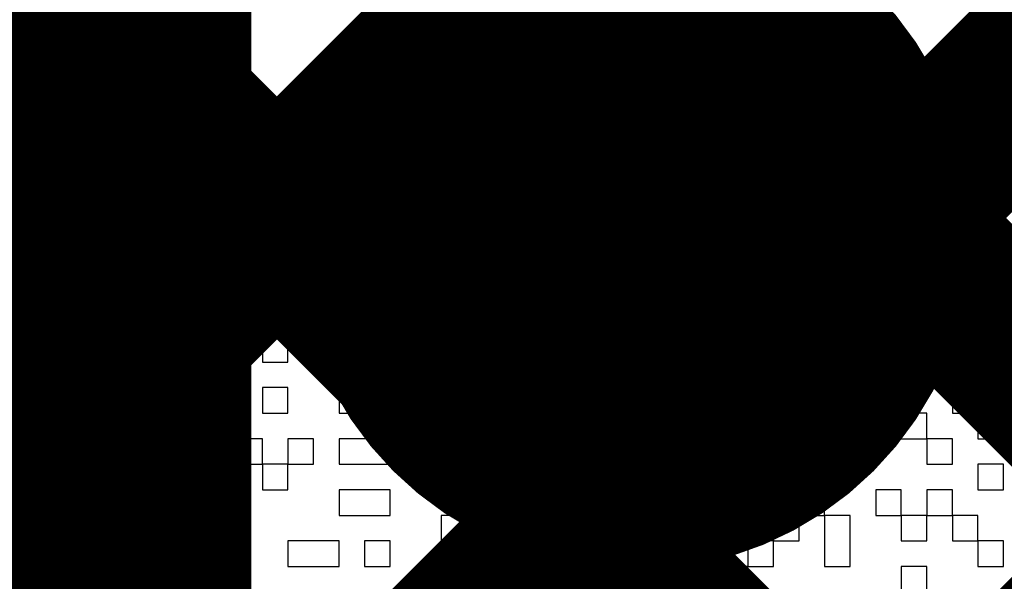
# Model space of a CAD drawing. Header units: millimetres. Extents: x 3.06 to 5.82, y 1.29 to 3.84.
# Tile 129 of 244: x 4.7822 to 4.828, y 2.2317 to 2.2578. Entities that reach past the tile are written whole.
import ezdxf

# ---------------------------------------------------------------- set-up
doc = ezdxf.new("R2010")
doc.units = ezdxf.units.MM
doc.header["$MEASUREMENT"] = 0
for name, color, linetype in [('BottomLayer', 5, 'Continuous'), ('BottomSolder', 6, 'Continuous'), ('MultiLayer', 9, 'Continuous'), ('TopLayer', 1, 'Continuous'), ('TopOverlay', 2, 'Continuous'), ('TopSolder', 216, 'Continuous'), ('ViaHoleLayer', 16, 'Continuous')]:
    doc.layers.add(name, color=color, linetype=linetype)

msp = doc.modelspace()

# ---------------------------------------------------------------- linework, layer by layer
at = {"layer": 'BottomLayer', "const_width": 0.008}
for points in [[(4.789, 2.186846), (5.353673, 2.75152)], [(4.789, 2.21513), (5.325389, 2.75152)], [(4.789, 2.243415), (5.27927, 2.733685)], [(4.789, 2.071), (4.789, 2.726)], [(4.789, 2.28207), (5.181085, 1.889985)], [(4.789, 2.253786), (5.170879, 1.871907)]]:
    msp.add_lwpolyline(points, dxfattribs=at)
at = {"layer": 'BottomLayer'}
for points, const_width in [([(4.804872, 2.248, 1), (4.816683, 2.248, 1)], 0.011811), ([(4.787, 2.253786, 1), (4.791, 2.253786, 1)], 0.004), ([(4.787, 2.243415, 1), (4.791, 2.243415, 1)], 0.004)]:
    msp.add_lwpolyline(points, format="xyb", close=True, dxfattribs=dict(at, const_width=const_width))
at = {"layer": 'BottomSolder', "const_width": 0.015811}
msp.add_lwpolyline([(4.802872, 2.248, 1), (4.818683, 2.248, 1)], format="xyb", close=True, dxfattribs=at)
at = {"layer": 'MultiLayer', "const_width": 0.011811}
msp.add_lwpolyline([(4.804872, 2.248, 1), (4.816683, 2.248, 1)], format="xyb", close=True, dxfattribs=at)
at = {"layer": 'TopLayer'}
for points, const_width in [([(4.547986, 2.030685), (4.957301, 2.44)], 0.008), ([(4.57627, 2.030685), (4.985585, 2.44)], 0.008), ([(4.59587, 2.022), (5.01387, 2.44)], 0.008), ([(4.624154, 2.022), (5.042154, 2.44)], 0.008), ([(4.678, 2.39307), (4.992, 2.07907)], 0.008), ([(4.771, 2.162992), (4.771, 2.341)], 0.04), ([(4.696937, 2.345849), (4.992, 2.050786)], 0.008), ([(4.69547, 2.319032), (4.992, 2.022502)], 0.008)]:
    msp.add_lwpolyline(points, dxfattribs=dict(at, const_width=const_width))
at = {"layer": 'TopLayer', "const_width": 0.011811}
msp.add_lwpolyline([(4.804872, 2.248, 1), (4.816683, 2.248, 1)], format="xyb", close=True, dxfattribs=at)
at = {"layer": 'TopOverlay'}
for p, q in [((4.78043, 2.25022), (4.782808, 2.25022)), ((4.782808, 2.25022), (4.782808, 2.24903)), ((4.783998, 2.24903), (4.783998, 2.25022)), ((4.783998, 2.25022), (4.786376, 2.25022)), ((4.786376, 2.25022), (4.786376, 2.24903)), ((4.787565, 2.24903), (4.787565, 2.25022)), ((4.787565, 2.25022), (4.788755, 2.25022)), ((4.788755, 2.25022), (4.788755, 2.24903)), ((4.789944, 2.24903), (4.789944, 2.25022)), ((4.789944, 2.25022), (4.79589, 2.25022)), ((4.79589, 2.25022), (4.79589, 2.24903)), ((4.797079, 2.24903), (4.797079, 2.25022)), ((4.797079, 2.25022), (4.799458, 2.25022)), ((4.799458, 2.25022), (4.799458, 2.24903)), ((4.800647, 2.24903), (4.800647, 2.25022)), ((4.800647, 2.25022), (4.803026, 2.25022)), ((4.803026, 2.25022), (4.803026, 2.24903)), ((4.804215, 2.24903), (4.804215, 2.25022)), ((4.804215, 2.25022), (4.805404, 2.25022)), ((4.805404, 2.25022), (4.805404, 2.24903)), ((4.806593, 2.24903), (4.806593, 2.25022)), ((4.806593, 2.25022), (4.808972, 2.25022)), ((4.808972, 2.25022), (4.808972, 2.24903)), ((4.782808, 2.24903), (4.783998, 2.24903)), ((4.786376, 2.24903), (4.785187, 2.24903)), ((4.785187, 2.24903), (4.785187, 2.247841)), ((4.786376, 2.24903), (4.787565, 2.24903)), ((4.786376, 2.247841), (4.786376, 2.24903)), ((4.788755, 2.24903), (4.788755, 2.247841)), ((4.789944, 2.247841), (4.789944, 2.24903)), ((4.793512, 2.24903), (4.792322, 2.24903)), ((4.792322, 2.24903), (4.792322, 2.247841)), ((4.793512, 2.247841), (4.793512, 2.24903)), ((4.79589, 2.24903), (4.794701, 2.24903)), ((4.794701, 2.24903), (4.794701, 2.247841)), ((4.79589, 2.24903), (4.797079, 2.24903)), ((4.79589, 2.247841), (4.79589, 2.24903)), ((4.799458, 2.24903), (4.798269, 2.24903)), ((4.798269, 2.24903), (4.798269, 2.247841)), ((4.799458, 2.24903), (4.800647, 2.24903)), ((4.799458, 2.247841), (4.799458, 2.24903)), ((4.803026, 2.24903), (4.801836, 2.24903)), ((4.801836, 2.24903), (4.801836, 2.247841)), ((4.803026, 2.24903), (4.804215, 2.24903)), ((4.803026, 2.247841), (4.803026, 2.24903)), ((4.804215, 2.24903), (4.804215, 2.247841)), ((4.805404, 2.24903), (4.804215, 2.24903)), ((4.805404, 2.247841), (4.805404, 2.24903)), ((4.805404, 2.24903), (4.806593, 2.24903)), ((4.806593, 2.24903), (4.806593, 2.247841)), ((4.807783, 2.24903), (4.806593, 2.24903)), ((4.807783, 2.247841), (4.807783, 2.24903)), ((4.808972, 2.24903), (4.81135, 2.24903)), ((4.81135, 2.24903), (4.81135, 2.247841)), ((4.81254, 2.247841), (4.81254, 2.24903)), ((4.81254, 2.24903), (4.814918, 2.24903)), ((4.814918, 2.24903), (4.814918, 2.247841)), ((4.816108, 2.247841), (4.816108, 2.24903)), ((4.816108, 2.24903), (4.818486, 2.24903)), ((4.818486, 2.24903), (4.818486, 2.247841)), ((4.782808, 2.247841), (4.781619, 2.247841)), ((4.782808, 2.246652), (4.782808, 2.247841)), ((4.785187, 2.247841), (4.786376, 2.247841)), ((4.788755, 2.247841), (4.787565, 2.247841)), ((4.787565, 2.247841), (4.787565, 2.246652)), ((4.788755, 2.247841), (4.789944, 2.247841)), ((4.788755, 2.246652), (4.788755, 2.247841)), ((4.792322, 2.247841), (4.793512, 2.247841)), ((4.794701, 2.247841), (4.79589, 2.247841)), ((4.798269, 2.247841), (4.797079, 2.247841)), ((4.797079, 2.247841), (4.797079, 2.246652)), ((4.798269, 2.247841), (4.799458, 2.247841)), ((4.798269, 2.246652), (4.798269, 2.247841)), ((4.801836, 2.247841), (4.803026, 2.247841)), ((4.804215, 2.247841), (4.805404, 2.247841)), ((4.806593, 2.247841), (4.807783, 2.247841)), ((4.810161, 2.247841), (4.808972, 2.247841)), ((4.808972, 2.247841), (4.808972, 2.246652)), ((4.810161, 2.246652), (4.810161, 2.247841)), ((4.81135, 2.247841), (4.81254, 2.247841)), ((4.81254, 2.247841), (4.81254, 2.246652)), ((4.813729, 2.247841), (4.81254, 2.247841)), ((4.813729, 2.246652), (4.813729, 2.247841)), ((4.814918, 2.247841), (4.816108, 2.247841)), ((4.818486, 2.247841), (4.824432, 2.247841)), ((4.824432, 2.247841), (4.824432, 2.246652)), ((4.825622, 2.246652), (4.825622, 2.247841)), ((4.825622, 2.247841), (4.826811, 2.247841)), ((4.826811, 2.247841), (4.826811, 2.246652)), ((4.781619, 2.246652), (4.782808, 2.246652)), ((4.782808, 2.246652), (4.782808, 2.245463)), ((4.785187, 2.246652), (4.782808, 2.246652)), ((4.785187, 2.245463), (4.785187, 2.246652)), ((4.787565, 2.246652), (4.786376, 2.246652)), ((4.786376, 2.246652), (4.786376, 2.245463)), ((4.787565, 2.246652), (4.788755, 2.246652)), ((4.787565, 2.245463), (4.787565, 2.246652)), ((4.788755, 2.246652), (4.788755, 2.245463)), ((4.791133, 2.246652), (4.788755, 2.246652)), ((4.791133, 2.245463), (4.791133, 2.246652)), ((4.794701, 2.246652), (4.792322, 2.246652)), ((4.792322, 2.246652), (4.792322, 2.245463)), ((4.794701, 2.245463), (4.794701, 2.246652)), ((4.797079, 2.246652), (4.79589, 2.246652)), ((4.79589, 2.246652), (4.79589, 2.245463)), ((4.797079, 2.246652), (4.798269, 2.246652)), ((4.797079, 2.245463), (4.797079, 2.246652)), ((4.798269, 2.246652), (4.798269, 2.245463)), ((4.800647, 2.246652), (4.798269, 2.246652)), ((4.800647, 2.245463), (4.800647, 2.246652)), ((4.803026, 2.246652), (4.801836, 2.246652)), ((4.801836, 2.246652), (4.801836, 2.245463)), ((4.803026, 2.245463), (4.803026, 2.246652)), ((4.805404, 2.246652), (4.804215, 2.246652)), ((4.804215, 2.246652), (4.804215, 2.245463)), ((4.805404, 2.245463), (4.805404, 2.246652)), ((4.808972, 2.246652), (4.808972, 2.245463)), ((4.810161, 2.245463), (4.810161, 2.246652)), ((4.81254, 2.246652), (4.81135, 2.246652)), ((4.81135, 2.246652), (4.81135, 2.245463)), ((4.81254, 2.246652), (4.813729, 2.246652)), ((4.81254, 2.245463), (4.81254, 2.246652)), ((4.817297, 2.246652), (4.816108, 2.246652)), ((4.816108, 2.246652), (4.816108, 2.245463)), ((4.817297, 2.245463), (4.817297, 2.246652)), ((4.819675, 2.246652), (4.818486, 2.246652)), ((4.818486, 2.246652), (4.818486, 2.245463)), ((4.819675, 2.245463), (4.819675, 2.246652)), ((4.823243, 2.246652), (4.820865, 2.246652)), ((4.820865, 2.246652), (4.820865, 2.245463)), ((4.823243, 2.245463), (4.823243, 2.246652)), ((4.824432, 2.246652), (4.824432, 2.245463)), ((4.826811, 2.246652), (4.825622, 2.246652)), ((4.826811, 2.245463), (4.826811, 2.246652)), ((4.826811, 2.246652), (4.829189, 2.246652)), ((4.782808, 2.245463), (4.782808, 2.244273)), ((4.783998, 2.244273), (4.783998, 2.245463)), ((4.783998, 2.245463), (4.785187, 2.245463)), ((4.786376, 2.245463), (4.787565, 2.245463)), ((4.788755, 2.245463), (4.791133, 2.245463)), ((4.792322, 2.245463), (4.794701, 2.245463)), ((4.79589, 2.245463), (4.797079, 2.245463)), ((4.798269, 2.245463), (4.800647, 2.245463)), ((4.801836, 2.245463), (4.803026, 2.245463)), ((4.804215, 2.245463), (4.805404, 2.245463)), ((4.805404, 2.245463), (4.805404, 2.244273)), ((4.806593, 2.245463), (4.805404, 2.245463)), ((4.806593, 2.244273), (4.806593, 2.245463)), ((4.808972, 2.245463), (4.810161, 2.245463)), ((4.81135, 2.245463), (4.81254, 2.245463)), ((4.81254, 2.245463), (4.81254, 2.244273)), ((4.813729, 2.245463), (4.81254, 2.245463)), ((4.813729, 2.244273), (4.813729, 2.245463)), ((4.816108, 2.245463), (4.817297, 2.245463)), ((4.818486, 2.245463), (4.819675, 2.245463)), ((4.820865, 2.245463), (4.823243, 2.245463)), ((4.824432, 2.245463), (4.826811, 2.245463)), ((4.782808, 2.244273), (4.783998, 2.244273)), ((4.791133, 2.244273), (4.789944, 2.244273)), ((4.789944, 2.244273), (4.789944, 2.243084)), ((4.791133, 2.243084), (4.791133, 2.244273)), ((4.793512, 2.244273), (4.792322, 2.244273)), ((4.792322, 2.244273), (4.792322, 2.243084)), ((4.793512, 2.243084), (4.793512, 2.244273)), ((4.804215, 2.244273), (4.803026, 2.244273)), ((4.803026, 2.244273), (4.803026, 2.243084)), ((4.804215, 2.243084), (4.804215, 2.244273)), ((4.805404, 2.244273), (4.806593, 2.244273)), ((4.810161, 2.244273), (4.807783, 2.244273)), ((4.807783, 2.244273), (4.807783, 2.243084)), ((4.810161, 2.243084), (4.810161, 2.244273)), ((4.81254, 2.244273), (4.813729, 2.244273)), ((4.816108, 2.244273), (4.814918, 2.244273)), ((4.814918, 2.244273), (4.814918, 2.243084)), ((4.816108, 2.243084), (4.816108, 2.244273)), ((4.818486, 2.244273), (4.817297, 2.244273)), ((4.817297, 2.244273), (4.817297, 2.243084)), ((4.818486, 2.243084), (4.818486, 2.244273)), ((4.822054, 2.244273), (4.820865, 2.244273)), ((4.820865, 2.244273), (4.820865, 2.243084)), ((4.822054, 2.243084), (4.822054, 2.244273)), ((4.829189, 2.244273), (4.828, 2.244273)), ((4.828, 2.244273), (4.828, 2.243084)), ((4.783998, 2.243084), (4.782808, 2.243084)), ((4.782808, 2.243084), (4.782808, 2.241895)), ((4.783998, 2.241895), (4.783998, 2.243084)), ((4.786376, 2.243084), (4.785187, 2.243084)), ((4.785187, 2.243084), (4.785187, 2.241895)), ((4.786376, 2.241895), (4.786376, 2.243084)), ((4.788755, 2.243084), (4.787565, 2.243084)), ((4.787565, 2.243084), (4.787565, 2.241895)), ((4.788755, 2.241895), (4.788755, 2.243084)), ((4.789944, 2.243084), (4.791133, 2.243084)), ((4.792322, 2.243084), (4.793512, 2.243084)), ((4.793512, 2.243084), (4.793512, 2.241895)), ((4.794701, 2.243084), (4.793512, 2.243084)), ((4.794701, 2.241895), (4.794701, 2.243084)), ((4.797079, 2.243084), (4.79589, 2.243084)), ((4.79589, 2.243084), (4.79589, 2.241895)), ((4.797079, 2.241895), (4.797079, 2.243084)), ((4.800647, 2.243084), (4.799458, 2.243084)), ((4.799458, 2.243084), (4.799458, 2.241895)), ((4.800647, 2.241895), (4.800647, 2.243084)), ((4.803026, 2.243084), (4.801836, 2.243084)), ((4.801836, 2.243084), (4.801836, 2.241895)), ((4.803026, 2.243084), (4.804215, 2.243084)), ((4.803026, 2.241895), (4.803026, 2.243084)), ((4.807783, 2.243084), (4.806593, 2.243084)), ((4.806593, 2.243084), (4.806593, 2.241895)), ((4.807783, 2.243084), (4.810161, 2.243084)), ((4.807783, 2.241895), (4.807783, 2.243084)), ((4.810161, 2.243084), (4.810161, 2.241895)), ((4.81135, 2.243084), (4.810161, 2.243084)), ((4.81135, 2.241895), (4.81135, 2.243084)), ((4.813729, 2.243084), (4.81254, 2.243084)), ((4.81254, 2.243084), (4.81254, 2.241895)), ((4.813729, 2.241895), (4.813729, 2.243084)), ((4.814918, 2.243084), (4.816108, 2.243084)), ((4.817297, 2.243084), (4.818486, 2.243084)), ((4.820865, 2.243084), (4.822054, 2.243084)), ((4.824432, 2.243084), (4.823243, 2.243084)), ((4.823243, 2.243084), (4.823243, 2.241895)), ((4.824432, 2.241895), (4.824432, 2.243084)), ((4.826811, 2.243084), (4.825622, 2.243084)), ((4.825622, 2.243084), (4.825622, 2.241895)), ((4.826811, 2.241895), (4.826811, 2.243084)), ((4.828, 2.243084), (4.829189, 2.243084)), ((4.782808, 2.241895), (4.781619, 2.241895)), ((4.782808, 2.241895), (4.783998, 2.241895)), ((4.782808, 2.240706), (4.782808, 2.241895)), ((4.783998, 2.241895), (4.783998, 2.240706)), ((4.785187, 2.241895), (4.783998, 2.241895)), ((4.785187, 2.241895), (4.786376, 2.241895)), ((4.785187, 2.240706), (4.785187, 2.241895)), ((4.787565, 2.241895), (4.788755, 2.241895)), ((4.791133, 2.241895), (4.789944, 2.241895)), ((4.789944, 2.241895), (4.789944, 2.240706)), ((4.791133, 2.240706), (4.791133, 2.241895)), ((4.793512, 2.241895), (4.794701, 2.241895)), ((4.79589, 2.241895), (4.797079, 2.241895)), ((4.797079, 2.241895), (4.797079, 2.240706)), ((4.799458, 2.241895), (4.797079, 2.241895)), ((4.799458, 2.241895), (4.800647, 2.241895)), ((4.799458, 2.240706), (4.799458, 2.241895)), ((4.801836, 2.241895), (4.803026, 2.241895)), ((4.803026, 2.241895), (4.803026, 2.240706)), ((4.804215, 2.241895), (4.803026, 2.241895)), ((4.804215, 2.240706), (4.804215, 2.241895)), ((4.806593, 2.241895), (4.805404, 2.241895)), ((4.805404, 2.241895), (4.805404, 2.240706)), ((4.806593, 2.241895), (4.807783, 2.241895)), ((4.806593, 2.240706), (4.806593, 2.241895)), ((4.810161, 2.241895), (4.81135, 2.241895)), ((4.81254, 2.241895), (4.813729, 2.241895)), ((4.818486, 2.241895), (4.816108, 2.241895)), ((4.816108, 2.241895), (4.816108, 2.240706)), ((4.818486, 2.240706), (4.818486, 2.241895)), ((4.823243, 2.241895), (4.819675, 2.241895)), ((4.819675, 2.241895), (4.819675, 2.240706)), ((4.823243, 2.241895), (4.824432, 2.241895)), ((4.823243, 2.240706), (4.823243, 2.241895)), ((4.825622, 2.241895), (4.826811, 2.241895)), ((4.829189, 2.241895), (4.828, 2.241895)), ((4.828, 2.241895), (4.828, 2.240706)), ((4.781619, 2.240706), (4.782808, 2.240706)), ((4.783998, 2.240706), (4.785187, 2.240706)), ((4.788755, 2.240706), (4.787565, 2.240706)), ((4.787565, 2.240706), (4.787565, 2.239517)), ((4.788755, 2.239517), (4.788755, 2.240706)), ((4.789944, 2.240706), (4.791133, 2.240706)), ((4.791133, 2.240706), (4.791133, 2.239517)), ((4.792322, 2.240706), (4.791133, 2.240706)), ((4.792322, 2.239517), (4.792322, 2.240706)), ((4.794701, 2.240706), (4.793512, 2.240706)), ((4.793512, 2.240706), (4.793512, 2.239517)), ((4.794701, 2.239517), (4.794701, 2.240706)), ((4.797079, 2.240706), (4.797079, 2.239517)), ((4.798269, 2.239517), (4.798269, 2.240706)), ((4.798269, 2.240706), (4.799458, 2.240706)), ((4.803026, 2.240706), (4.801836, 2.240706)), ((4.801836, 2.240706), (4.801836, 2.239517)), ((4.803026, 2.240706), (4.804215, 2.240706)), ((4.803026, 2.239517), (4.803026, 2.240706)), ((4.805404, 2.240706), (4.806593, 2.240706)), ((4.808972, 2.240706), (4.807783, 2.240706)), ((4.807783, 2.240706), (4.807783, 2.239517)), ((4.808972, 2.239517), (4.808972, 2.240706)), ((4.81135, 2.240706), (4.810161, 2.240706)), ((4.810161, 2.240706), (4.810161, 2.239517)), ((4.81135, 2.239517), (4.81135, 2.240706)), ((4.813729, 2.240706), (4.81254, 2.240706)), ((4.81254, 2.240706), (4.81254, 2.239517)), ((4.813729, 2.239517), (4.813729, 2.240706)), ((4.816108, 2.240706), (4.818486, 2.240706)), ((4.819675, 2.240706), (4.823243, 2.240706)), ((4.826811, 2.240706), (4.825622, 2.240706)), ((4.825622, 2.240706), (4.825622, 2.239517)), ((4.826811, 2.239517), (4.826811, 2.240706)), ((4.828, 2.240706), (4.829189, 2.240706)), ((4.786376, 2.239517), (4.783998, 2.239517)), ((4.783998, 2.239517), (4.783998, 2.238327)), ((4.786376, 2.238327), (4.786376, 2.239517)), ((4.787565, 2.239517), (4.788755, 2.239517)), ((4.788755, 2.239517), (4.788755, 2.238327)), ((4.789944, 2.239517), (4.788755, 2.239517)), ((4.789944, 2.238327), (4.789944, 2.239517)), ((4.791133, 2.239517), (4.792322, 2.239517)), ((4.793512, 2.239517), (4.794701, 2.239517)), ((4.797079, 2.239517), (4.798269, 2.239517)), ((4.801836, 2.239517), (4.803026, 2.239517)), ((4.806593, 2.239517), (4.804215, 2.239517)), ((4.804215, 2.239517), (4.804215, 2.238327)), ((4.806593, 2.238327), (4.806593, 2.239517)), ((4.807783, 2.239517), (4.808972, 2.239517)), ((4.808972, 2.239517), (4.808972, 2.238327)), ((4.810161, 2.239517), (4.808972, 2.239517)), ((4.810161, 2.239517), (4.81135, 2.239517)), ((4.810161, 2.238327), (4.810161, 2.239517)), ((4.81254, 2.239517), (4.813729, 2.239517)), ((4.818486, 2.239517), (4.817297, 2.239517)), ((4.817297, 2.239517), (4.817297, 2.238327)), ((4.818486, 2.238327), (4.818486, 2.239517)), ((4.820865, 2.239517), (4.819675, 2.239517)), ((4.819675, 2.239517), (4.819675, 2.238327)), ((4.820865, 2.238327), (4.820865, 2.239517)), ((4.824432, 2.239517), (4.822054, 2.239517)), ((4.822054, 2.239517), (4.822054, 2.238327)), ((4.824432, 2.238327), (4.824432, 2.239517)), ((4.825622, 2.239517), (4.826811, 2.239517)), ((4.826811, 2.239517), (4.826811, 2.238327)), ((4.828, 2.239517), (4.826811, 2.239517)), ((4.828, 2.238327), (4.828, 2.239517)), ((4.782808, 2.238327), (4.781619, 2.238327)), ((4.782808, 2.237138), (4.782808, 2.238327)), ((4.783998, 2.238327), (4.786376, 2.238327)), ((4.786376, 2.238327), (4.786376, 2.237138)), ((4.787565, 2.238327), (4.786376, 2.238327)), ((4.787565, 2.237138), (4.787565, 2.238327)), ((4.788755, 2.238327), (4.789944, 2.238327)), ((4.793512, 2.238327), (4.792322, 2.238327)), ((4.792322, 2.238327), (4.792322, 2.237138)), ((4.793512, 2.237138), (4.793512, 2.238327)), ((4.79589, 2.238327), (4.794701, 2.238327)), ((4.794701, 2.238327), (4.794701, 2.237138)), ((4.79589, 2.237138), (4.79589, 2.238327)), ((4.799458, 2.238327), (4.797079, 2.238327)), ((4.797079, 2.238327), (4.797079, 2.237138)), ((4.799458, 2.237138), (4.799458, 2.238327)), ((4.801836, 2.238327), (4.800647, 2.238327)), ((4.800647, 2.238327), (4.800647, 2.237138)), ((4.801836, 2.237138), (4.801836, 2.238327)), ((4.804215, 2.238327), (4.806593, 2.238327)), ((4.808972, 2.238327), (4.810161, 2.238327)), ((4.813729, 2.238327), (4.81135, 2.238327)), ((4.81135, 2.238327), (4.81135, 2.237138)), ((4.813729, 2.237138), (4.813729, 2.238327)), ((4.816108, 2.238327), (4.814918, 2.238327)), ((4.814918, 2.238327), (4.814918, 2.237138)), ((4.816108, 2.237138), (4.816108, 2.238327)), ((4.817297, 2.238327), (4.818486, 2.238327)), ((4.819675, 2.238327), (4.820865, 2.238327)), ((4.822054, 2.238327), (4.824432, 2.238327)), ((4.824432, 2.238327), (4.824432, 2.237138)), ((4.825622, 2.238327), (4.824432, 2.238327)), ((4.825622, 2.237138), (4.825622, 2.238327)), ((4.826811, 2.238327), (4.828, 2.238327)), ((4.781619, 2.237138), (4.782808, 2.237138)), ((4.782808, 2.237138), (4.782808, 2.235949)), ((4.783998, 2.237138), (4.782808, 2.237138)), ((4.783998, 2.235949), (4.783998, 2.237138)), ((4.786376, 2.237138), (4.787565, 2.237138)), ((4.789944, 2.237138), (4.788755, 2.237138)), ((4.788755, 2.237138), (4.788755, 2.235949)), ((4.789944, 2.235949), (4.789944, 2.237138)), ((4.792322, 2.237138), (4.791133, 2.237138)), ((4.791133, 2.237138), (4.791133, 2.235949)), ((4.792322, 2.237138), (4.793512, 2.237138)), ((4.792322, 2.235949), (4.792322, 2.237138)), ((4.793512, 2.237138), (4.793512, 2.235949)), ((4.794701, 2.237138), (4.793512, 2.237138)), ((4.794701, 2.237138), (4.79589, 2.237138)), ((4.794701, 2.235949), (4.794701, 2.237138)), ((4.797079, 2.237138), (4.799458, 2.237138)), ((4.800647, 2.237138), (4.801836, 2.237138)), ((4.801836, 2.237138), (4.801836, 2.235949)), ((4.803026, 2.237138), (4.801836, 2.237138)), ((4.803026, 2.235949), (4.803026, 2.237138)), ((4.806593, 2.237138), (4.804215, 2.237138)), ((4.804215, 2.237138), (4.804215, 2.235949)), ((4.806593, 2.235949), (4.806593, 2.237138)), ((4.808972, 2.237138), (4.807783, 2.237138)), ((4.807783, 2.237138), (4.807783, 2.235949)), ((4.808972, 2.235949), (4.808972, 2.237138)), ((4.81135, 2.237138), (4.81254, 2.237138)), ((4.81254, 2.237138), (4.81254, 2.235949)), ((4.813729, 2.235949), (4.813729, 2.237138)), ((4.814918, 2.237138), (4.814918, 2.235949)), ((4.816108, 2.235949), (4.816108, 2.237138)), ((4.820865, 2.237138), (4.819675, 2.237138)), ((4.819675, 2.237138), (4.819675, 2.235949)), ((4.820865, 2.235949), (4.820865, 2.237138)), ((4.824432, 2.237138), (4.825622, 2.237138)), ((4.828, 2.237138), (4.826811, 2.237138)), ((4.826811, 2.237138), (4.826811, 2.235949)), ((4.828, 2.235949), (4.828, 2.237138)), ((4.782808, 2.235949), (4.783998, 2.235949)), ((4.783998, 2.235949), (4.783998, 2.234759)), ((4.785187, 2.235949), (4.783998, 2.235949)), ((4.785187, 2.234759), (4.785187, 2.235949)), ((4.787565, 2.235949), (4.786376, 2.235949)), ((4.786376, 2.235949), (4.786376, 2.234759)), ((4.787565, 2.234759), (4.787565, 2.235949)), ((4.788755, 2.235949), (4.789944, 2.235949)), ((4.791133, 2.235949), (4.792322, 2.235949)), ((4.793512, 2.235949), (4.794701, 2.235949)), ((4.799458, 2.235949), (4.797079, 2.235949)), ((4.797079, 2.235949), (4.797079, 2.234759)), ((4.799458, 2.234759), (4.799458, 2.235949)), ((4.801836, 2.235949), (4.803026, 2.235949)), ((4.804215, 2.235949), (4.806593, 2.235949)), ((4.807783, 2.235949), (4.808972, 2.235949)), ((4.81254, 2.235949), (4.81135, 2.235949)), ((4.81135, 2.235949), (4.81135, 2.234759)), ((4.81254, 2.235949), (4.813729, 2.235949)), ((4.81254, 2.234759), (4.81254, 2.235949)), ((4.814918, 2.235949), (4.816108, 2.235949)), ((4.819675, 2.235949), (4.818486, 2.235949)), ((4.818486, 2.235949), (4.818486, 2.234759)), ((4.819675, 2.235949), (4.820865, 2.235949)), ((4.819675, 2.234759), (4.819675, 2.235949)), ((4.823243, 2.235949), (4.822054, 2.235949)), ((4.822054, 2.235949), (4.822054, 2.234759)), ((4.823243, 2.234759), (4.823243, 2.235949)), ((4.825622, 2.235949), (4.824432, 2.235949)), ((4.824432, 2.235949), (4.824432, 2.234759)), ((4.825622, 2.234759), (4.825622, 2.235949)), ((4.826811, 2.235949), (4.828, 2.235949)), ((4.783998, 2.234759), (4.785187, 2.234759)), ((4.785187, 2.234759), (4.785187, 2.23357)), ((4.786376, 2.234759), (4.785187, 2.234759)), ((4.786376, 2.23357), (4.786376, 2.234759)), ((4.786376, 2.234759), (4.787565, 2.234759)), ((4.787565, 2.234759), (4.787565, 2.23357)), ((4.788755, 2.234759), (4.787565, 2.234759)), ((4.788755, 2.23357), (4.788755, 2.234759)), ((4.792322, 2.234759), (4.791133, 2.234759)), ((4.791133, 2.234759), (4.791133, 2.23357)), ((4.792322, 2.23357), (4.792322, 2.234759)), ((4.797079, 2.234759), (4.799458, 2.234759)), ((4.804215, 2.234759), (4.801836, 2.234759)), ((4.801836, 2.234759), (4.801836, 2.23357)), ((4.804215, 2.23357), (4.804215, 2.234759)), ((4.810161, 2.234759), (4.808972, 2.234759)), ((4.808972, 2.234759), (4.808972, 2.23357)), ((4.810161, 2.23357), (4.810161, 2.234759)), ((4.81135, 2.234759), (4.81254, 2.234759)), ((4.81254, 2.234759), (4.81254, 2.23357)), ((4.813729, 2.234759), (4.81254, 2.234759)), ((4.813729, 2.23357), (4.813729, 2.234759)), ((4.818486, 2.234759), (4.817297, 2.234759)), ((4.817297, 2.234759), (4.817297, 2.23357)), ((4.818486, 2.23357), (4.818486, 2.234759)), ((4.818486, 2.234759), (4.819675, 2.234759)), ((4.819675, 2.234759), (4.819675, 2.23357)), ((4.820865, 2.234759), (4.819675, 2.234759)), ((4.820865, 2.23357), (4.820865, 2.234759)), ((4.822054, 2.234759), (4.823243, 2.234759)), ((4.823243, 2.234759), (4.823243, 2.23357)), ((4.824432, 2.234759), (4.823243, 2.234759)), ((4.824432, 2.23357), (4.824432, 2.234759)), ((4.824432, 2.234759), (4.825622, 2.234759)), ((4.825622, 2.234759), (4.825622, 2.23357)), ((4.826811, 2.234759), (4.825622, 2.234759)), ((4.826811, 2.23357), (4.826811, 2.234759)), ((4.783998, 2.23357), (4.782808, 2.23357)), ((4.782808, 2.23357), (4.782808, 2.232381)), ((4.783998, 2.232381), (4.783998, 2.23357)), ((4.785187, 2.23357), (4.786376, 2.23357)), ((4.787565, 2.23357), (4.788755, 2.23357)), ((4.788755, 2.23357), (4.788755, 2.232381)), ((4.789944, 2.23357), (4.788755, 2.23357)), ((4.789944, 2.232381), (4.789944, 2.23357)), ((4.791133, 2.23357), (4.792322, 2.23357)), ((4.797079, 2.23357), (4.794701, 2.23357)), ((4.794701, 2.23357), (4.794701, 2.232381)), ((4.797079, 2.232381), (4.797079, 2.23357)), ((4.799458, 2.23357), (4.798269, 2.23357)), ((4.798269, 2.23357), (4.798269, 2.232381)), ((4.799458, 2.232381), (4.799458, 2.23357)), ((4.801836, 2.23357), (4.804215, 2.23357)), ((4.806593, 2.23357), (4.805404, 2.23357)), ((4.805404, 2.23357), (4.805404, 2.232381)), ((4.806593, 2.232381), (4.806593, 2.23357)), ((4.808972, 2.23357), (4.810161, 2.23357)), ((4.810161, 2.23357), (4.810161, 2.232381)), ((4.81135, 2.23357), (4.810161, 2.23357)), ((4.81135, 2.232381), (4.81135, 2.23357)), ((4.81254, 2.23357), (4.813729, 2.23357)), ((4.817297, 2.23357), (4.816108, 2.23357)), ((4.816108, 2.23357), (4.816108, 2.232381)), ((4.817297, 2.23357), (4.818486, 2.23357)), ((4.817297, 2.232381), (4.817297, 2.23357)), ((4.819675, 2.23357), (4.819675, 2.232381)), ((4.820865, 2.232381), (4.820865, 2.23357)), ((4.823243, 2.23357), (4.824432, 2.23357)), ((4.825622, 2.23357), (4.826811, 2.23357)), ((4.826811, 2.23357), (4.826811, 2.232381)), ((4.828, 2.23357), (4.826811, 2.23357)), ((4.828, 2.232381), (4.828, 2.23357)), ((4.782808, 2.232381), (4.783998, 2.232381)), ((4.786376, 2.232381), (4.785187, 2.232381)), ((4.785187, 2.232381), (4.785187, 2.231192)), ((4.786376, 2.231192), (4.786376, 2.232381)), ((4.788755, 2.232381), (4.789944, 2.232381)), ((4.789944, 2.232381), (4.789944, 2.231192)), ((4.791133, 2.232381), (4.789944, 2.232381)), ((4.791133, 2.231192), (4.791133, 2.232381)), ((4.794701, 2.232381), (4.797079, 2.232381)), ((4.798269, 2.232381), (4.799458, 2.232381)), ((4.804215, 2.232381), (4.801836, 2.232381)), ((4.801836, 2.232381), (4.801836, 2.231192)), ((4.804215, 2.231192), (4.804215, 2.232381)), ((4.805404, 2.232381), (4.805404, 2.231192)), ((4.806593, 2.231192), (4.806593, 2.232381)), ((4.810161, 2.232381), (4.81135, 2.232381)), ((4.813729, 2.232381), (4.81254, 2.232381)), ((4.81254, 2.232381), (4.81254, 2.231192)), ((4.813729, 2.231192), (4.813729, 2.232381)), ((4.816108, 2.232381), (4.814918, 2.232381)), ((4.814918, 2.232381), (4.814918, 2.231192)), ((4.816108, 2.232381), (4.817297, 2.232381)), ((4.816108, 2.231192), (4.816108, 2.232381)), ((4.819675, 2.232381), (4.820865, 2.232381)), ((4.824432, 2.232381), (4.823243, 2.232381)), ((4.823243, 2.232381), (4.823243, 2.231192)), ((4.824432, 2.231192), (4.824432, 2.232381)), ((4.826811, 2.232381), (4.828, 2.232381))]:
    msp.add_line(p, q, dxfattribs=at)
at = {"layer": 'TopSolder', "const_width": 0.015811}
msp.add_lwpolyline([(4.802872, 2.248, 1), (4.818683, 2.248, 1)], format="xyb", close=True, dxfattribs=at)
at = {"layer": 'ViaHoleLayer', "const_width": 0.007874}
msp.add_lwpolyline([(4.80684, 2.248, 1), (4.814714, 2.248, 1)], format="xyb", close=True, dxfattribs=at)

doc.saveas('drawing.dxf')
